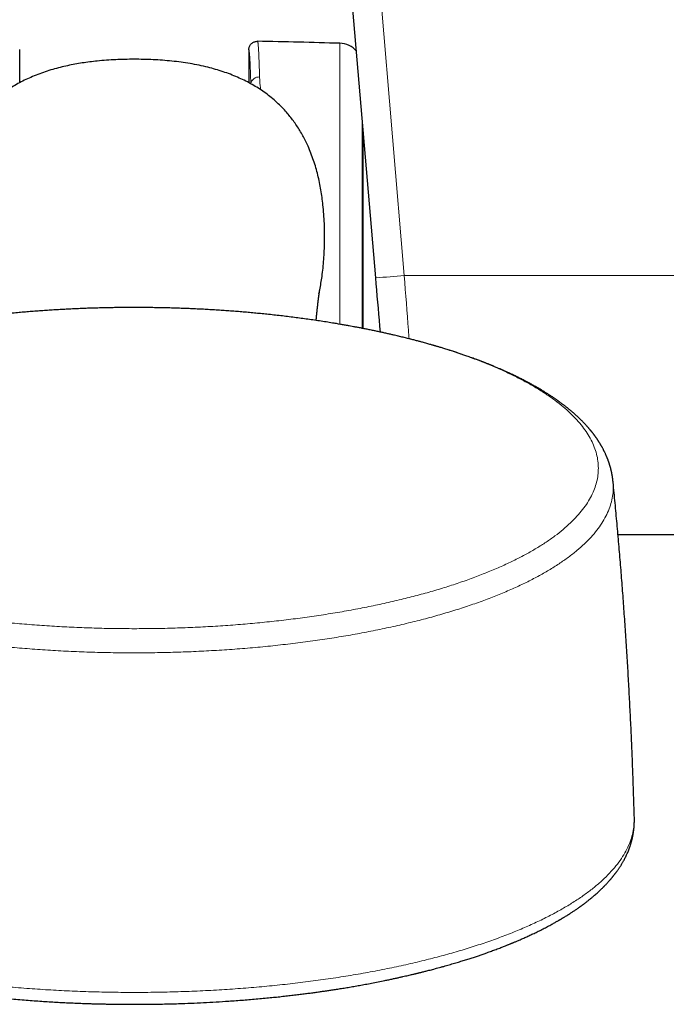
# Model space of a CAD drawing. Header units: millimetres. Extents: x 8 to 976, y 12 to 975.
# Tile 4 of 256: x 360 to 406, y 30 to 99. Entities that reach past the tile are written whole.
import ezdxf

# ---------------------------------------------------------------- set-up
doc = ezdxf.new("R2010")
doc.units = ezdxf.units.MM

msp = doc.modelspace()

# ---------------------------------------------------------------- linework, layer by layer
at = {"color": 7, "linetype": 'Continuous', "lineweight": 30}
for p, q in [((385.313, 80.841), (382.361, 115.624)), ((360.442, 94.473), (360.442, 96.792)), ((376.442, 96.767), (376.442, 94.473)), ((384.442, 77.289), (384.442, 91.107)), ((382.848, 77.581), (382.715, 77.604)), ((402.235, 62.889), (412.7, 62.889))]:
    msp.add_line(p, q, dxfattribs=at)
at = {"color": 252, "linetype": 'Continuous', "lineweight": 0}
for p, q in [((384.354, 115.769), (387.306, 80.987)), ((382.81, 77.586), (382.81, 97.226)), ((384.359, 92.083), (384.359, 81.179)), ((384.359, 81.179), (384.359, 77.306)), ((387.306, 80.987), (414.068, 80.987))]:
    msp.add_line(p, q, dxfattribs=at)
at = {"color": 7, "linetype": 'Continuous', "lineweight": 30, "flags": 128}
msp.add_lwpolyline([(385.636, 77.043), (385.601, 77.445), (385.566, 77.864), (385.53, 78.285), (385.494, 78.708), (385.458, 79.133), (385.422, 79.559), (385.386, 79.986), (385.35, 80.413), (385.313, 80.841)], dxfattribs=at)
at = {"color": 252, "linetype": 'Continuous', "lineweight": 0, "flags": 128}
msp.add_lwpolyline([(387.306, 80.987), (387.342, 80.506), (387.379, 80.026), (387.415, 79.547), (387.451, 79.069), (387.487, 78.592), (387.523, 78.117), (387.559, 77.645), (387.594, 77.174), (387.63, 76.707), (387.64, 76.574)], dxfattribs=at)
at = {"color": 7, "linetype": 'Continuous', "lineweight": 30}
for centre, radius, start, end in [((367.712, -402.546), 500, 88.26968, 88.92951), ((382.761, 95.627), 1.6, 40.97105, 88.26968)]:
    msp.add_arc(centre, radius, start, end, dxfattribs=at)
at = {"color": 252, "linetype": 'Continuous', "lineweight": 0}
for centre, radius, start, end in [((377.154, 94.301), 0.573, 85.51235, 170.52957), ((383.243, 122.963), 42.172, 272.81396, 275.52891)]:
    msp.add_arc(centre, radius, start, end, dxfattribs=at)
at = {"color": 7, "linetype": 'Continuous', "lineweight": 30}
for points, knots in [([(376.442, 96.767), (376.444, 96.8), (376.447, 96.867), (376.473, 96.965), (376.514, 97.059), (376.571, 97.143), (376.641, 97.217), (376.722, 97.277), (376.812, 97.324), (376.914, 97.356), (376.996, 97.367), (377.044, 97.367), (377.053, 97.367)], [0, 0, 0, 0, 0.104587, 0.212215, 0.316808, 0.424429, 0.529031, 0.63666, 0.741273, 0.84892, 0.971943, 1, 1, 1, 1]), ([(368.442, 96.109), (368.226, 96.108), (367.794, 96.105), (367.146, 96.082), (366.5, 96.044), (365.896, 95.992), (365.333, 95.927), (364.812, 95.854), (364.294, 95.767), (363.78, 95.664), (363.264, 95.543), (362.747, 95.403), (362.227, 95.242), (361.715, 95.058), (361.226, 94.858), (360.761, 94.643), (360.321, 94.414), (359.925, 94.184), (359.573, 93.958), (359.262, 93.74), (358.959, 93.51), (358.664, 93.265), (358.378, 93.005), (358.1, 92.73), (357.834, 92.441), (357.579, 92.139), (357.335, 91.824), (357.105, 91.498), (356.89, 91.162), (356.689, 90.817), (356.502, 90.463), (356.328, 90.099), (356.167, 89.725), (356.018, 89.341), (355.882, 88.952), (355.75, 88.525), (355.624, 88.059), (355.508, 87.553), (355.41, 87.044), (355.329, 86.531), (355.258, 85.968), (355.201, 85.354), (355.161, 84.689), (355.143, 84.023), (355.144, 83.381), (355.16, 82.763), (355.193, 82.169), (355.243, 81.577), (355.308, 81.023), (355.386, 80.507), (355.461, 80.085), (355.518, 79.825), (355.541, 79.723)], [0, 0, 0, 0, 0.025792, 0.051597, 0.0774, 0.103187, 0.124253, 0.145336, 0.166423, 0.187502, 0.208565, 0.230515, 0.252465, 0.274563, 0.296659, 0.316795, 0.33694, 0.357074, 0.372499, 0.387936, 0.403372, 0.418796, 0.434614, 0.45044, 0.466258, 0.482351, 0.498452, 0.514545, 0.530598, 0.546666, 0.562735, 0.578791, 0.595267, 0.611756, 0.628245, 0.644724, 0.665374, 0.686044, 0.706726, 0.727408, 0.748067, 0.77457, 0.801088, 0.827609, 0.854115, 0.87778, 0.901456, 0.925129, 0.948791, 0.968112, 0.987451, 1, 1, 1, 1]), ([(381.343, 79.723), (381.363, 79.81), (381.417, 80.051), (381.488, 80.45), (381.568, 80.961), (381.635, 81.52), (381.688, 82.124), (381.722, 82.73), (381.74, 83.351), (381.741, 83.986), (381.725, 84.634), (381.688, 85.282), (381.634, 85.889), (381.566, 86.454), (381.485, 86.978), (381.387, 87.499), (381.271, 88.015), (381.134, 88.529), (380.975, 89.038), (380.792, 89.542), (380.602, 89.998), (380.41, 90.407), (380.22, 90.771), (380.016, 91.126), (379.798, 91.469), (379.568, 91.798), (379.325, 92.115), (379.068, 92.422), (378.795, 92.718), (378.509, 93.003), (378.186, 93.295), (377.826, 93.59), (377.426, 93.882), (377.008, 94.155), (376.573, 94.409), (376.123, 94.643), (375.652, 94.861), (375.16, 95.062), (374.646, 95.245), (374.123, 95.408), (373.564, 95.558), (372.971, 95.693), (372.343, 95.812), (371.71, 95.908), (371.068, 95.984), (370.418, 96.042), (369.761, 96.081), (369.102, 96.105), (368.662, 96.108), (368.442, 96.109)], [0, 0, 0, 0, 0.0106882, 0.0295645, 0.0484233, 0.0725773, 0.0967441, 0.1209141, 0.145072, 0.1708934, 0.1967279, 0.2225595, 0.2483773, 0.2694774, 0.2905994, 0.3117224, 0.3328326, 0.3539226, 0.375371, 0.3968309, 0.418277, 0.4347482, 0.4512344, 0.4677181, 0.4841865, 0.5002864, 0.5163943, 0.5324943, 0.5488822, 0.5652781, 0.5816657, 0.6017786, 0.6219067, 0.6420225, 0.6626022, 0.6831944, 0.7037764, 0.7258315, 0.7478876, 0.7701012, 0.7923156, 0.8179684, 0.8436421, 0.8693189, 0.8949761, 0.9212219, 0.9474837, 0.9737493, 1, 1, 1, 1]), ([(381.149, 77.855), (381.15, 77.866), (381.153, 77.89), (381.156, 77.925), (381.16, 77.961), (381.163, 77.999), (381.167, 78.037), (381.171, 78.077), (381.175, 78.117), (381.179, 78.158), (381.183, 78.199), (381.187, 78.241), (381.192, 78.285), (381.196, 78.33), (381.201, 78.374), (381.205, 78.417), (381.21, 78.458), (381.214, 78.497), (381.218, 78.534), (381.222, 78.569), (381.225, 78.602), (381.229, 78.634), (381.232, 78.667), (381.236, 78.699), (381.239, 78.73), (381.243, 78.762), (381.246, 78.792), (381.249, 78.822), (381.252, 78.851), (381.256, 78.879), (381.259, 78.908), (381.262, 78.936), (381.265, 78.965), (381.269, 78.994), (381.273, 79.026), (381.276, 79.059), (381.281, 79.095), (381.285, 79.13), (381.289, 79.167), (381.294, 79.206), (381.299, 79.246), (381.304, 79.285), (381.308, 79.322), (381.313, 79.358), (381.317, 79.39), (381.32, 79.417), (381.323, 79.439), (381.326, 79.46), (381.328, 79.48), (381.331, 79.5), (381.334, 79.52), (381.336, 79.541), (381.339, 79.563), (381.342, 79.585), (381.346, 79.611), (381.349, 79.638), (381.353, 79.667), (381.357, 79.695), (381.361, 79.722), (381.364, 79.745), (381.367, 79.767), (381.37, 79.787), (381.373, 79.806), (381.376, 79.825), (381.378, 79.843), (381.381, 79.859), (381.383, 79.872), (381.385, 79.884), (381.386, 79.896), (381.388, 79.906), (381.39, 79.917), (381.391, 79.927), (381.392, 79.936), (381.394, 79.945), (381.395, 79.953), (381.396, 79.961), (381.397, 79.967), (381.398, 79.973), (381.399, 79.978), (381.4, 79.982), (381.401, 79.987), (381.401, 79.991), (381.402, 79.995), (381.403, 80), (381.403, 80.004), (381.404, 80.007), (381.405, 80.011), (381.405, 80.015), (381.406, 80.018), (381.406, 80.021), (381.407, 80.023), (381.407, 80.024), (381.407, 80.024), (381.407, 80.024)], [0, 0, 0, 0, 0.007645, 0.015354, 0.023444, 0.031914, 0.040764, 0.049995, 0.059431, 0.06916, 0.078855, 0.088478, 0.099839, 0.111098, 0.122253, 0.133267, 0.143905, 0.15413, 0.163942, 0.173341, 0.182327, 0.191131, 0.200167, 0.209443, 0.218408, 0.227577, 0.236667, 0.245544, 0.254208, 0.263165, 0.271943, 0.280923, 0.290171, 0.299684, 0.309465, 0.321335, 0.333452, 0.345698, 0.358073, 0.372973, 0.388018, 0.402983, 0.417828, 0.432554, 0.44711, 0.457173, 0.466938, 0.476403, 0.485569, 0.494437, 0.503269, 0.513987, 0.525038, 0.536422, 0.547974, 0.564478, 0.580984, 0.597357, 0.61347, 0.629363, 0.64286, 0.656723, 0.670944, 0.685171, 0.699213, 0.713071, 0.723879, 0.734687, 0.745493, 0.7563, 0.767005, 0.777423, 0.788431, 0.799094, 0.809463, 0.819611, 0.829539, 0.837185, 0.844695, 0.852215, 0.860128, 0.868455, 0.877196, 0.886351, 0.89592, 0.905857, 0.916051, 0.929781, 0.943941, 0.958425, 0.978156, 0.997826, 1, 1, 1, 1]), ([(368.442, 78.76), (368.275, 78.759), (368.042, 78.759), (367.697, 78.757), (367.404, 78.754), (367.055, 78.749), (366.687, 78.743), (366.301, 78.735), (365.903, 78.725), (365.495, 78.713), (365.079, 78.699), (364.657, 78.682), (364.23, 78.664), (363.799, 78.643), (363.366, 78.62), (362.93, 78.595), (362.492, 78.567), (362.052, 78.537), (361.612, 78.505), (361.17, 78.471), (360.729, 78.434), (360.287, 78.396), (359.845, 78.354), (359.404, 78.311), (358.963, 78.265), (358.523, 78.217), (358.083, 78.166), (357.645, 78.114), (357.208, 78.059), (356.772, 78.002), (356.338, 77.942), (355.905, 77.88), (355.474, 77.816), (355.045, 77.75), (354.618, 77.682), (354.33, 77.634), (354.184, 77.609), (354.179, 77.608)], [0, 0, 0, 0, 0.03409, 0.047756, 0.07047, 0.094048, 0.119344, 0.145755, 0.173038, 0.200999, 0.229501, 0.258442, 0.287743, 0.317344, 0.3472, 0.377272, 0.40753, 0.437948, 0.468507, 0.499189, 0.529978, 0.560863, 0.591832, 0.622876, 0.653985, 0.685154, 0.716376, 0.747643, 0.778952, 0.810297, 0.841674, 0.873079, 0.904508, 0.935958, 0.967426, 0.998909, 1, 1, 1, 1]), ([(382.715, 77.606), (382.613, 77.623), (382.361, 77.666), (381.955, 77.732), (381.497, 77.803), (381.036, 77.872), (380.571, 77.939), (380.103, 78.003), (379.631, 78.065), (379.156, 78.124), (378.678, 78.181), (378.196, 78.235), (377.728, 78.285), (377.273, 78.331), (376.833, 78.374), (376.392, 78.414), (375.95, 78.452), (375.507, 78.487), (375.062, 78.521), (374.617, 78.552), (374.171, 78.581), (373.724, 78.608), (373.276, 78.633), (372.829, 78.656), (372.381, 78.676), (371.934, 78.694), (371.488, 78.71), (371.044, 78.723), (370.604, 78.735), (370.174, 78.744), (369.763, 78.75), (369.405, 78.755), (369.089, 78.757), (368.781, 78.759), (368.562, 78.759), (368.442, 78.76)], [0, 0, 0, 0, 0.022672, 0.056182, 0.089759, 0.123408, 0.157131, 0.190933, 0.224818, 0.25879, 0.292857, 0.327024, 0.3613, 0.392137, 0.422983, 0.453832, 0.484683, 0.515534, 0.546381, 0.577222, 0.608051, 0.638865, 0.669654, 0.70041, 0.731117, 0.761754, 0.792287, 0.822655, 0.852749, 0.882331, 0.910782, 0.936915, 0.955393, 0.975417, 1, 1, 1, 1]), ([(401.888, 66.599), (401.886, 66.621), (401.882, 66.662), (401.875, 66.719), (401.87, 66.766), (401.864, 66.805), (401.86, 66.834), (401.857, 66.857), (401.854, 66.877), (401.851, 66.896), (401.847, 66.926), (401.84, 66.968), (401.831, 67.025), (401.82, 67.088), (401.807, 67.153), (401.795, 67.214), (401.783, 67.271), (401.771, 67.326), (401.757, 67.385), (401.741, 67.451), (401.725, 67.516), (401.709, 67.577), (401.694, 67.628), (401.681, 67.675), (401.667, 67.723), (401.651, 67.775), (401.634, 67.829), (401.617, 67.882), (401.601, 67.931), (401.585, 67.975), (401.571, 68.015), (401.558, 68.052), (401.545, 68.089), (401.529, 68.13), (401.513, 68.174), (401.496, 68.217), (401.481, 68.253), (401.469, 68.283), (401.458, 68.31), (401.446, 68.34), (401.429, 68.379), (401.408, 68.429), (401.383, 68.486), (401.354, 68.549), (401.323, 68.614), (401.294, 68.675), (401.268, 68.728), (401.244, 68.776), (401.218, 68.827), (401.188, 68.884), (401.157, 68.942), (401.128, 68.994), (401.103, 69.039), (401.081, 69.078), (401.06, 69.113), (401.042, 69.144), (401.026, 69.172), (401.009, 69.201), (400.989, 69.233), (400.966, 69.271), (400.942, 69.311), (400.917, 69.35), (400.894, 69.386), (400.873, 69.418), (400.853, 69.449), (400.832, 69.481), (400.809, 69.516), (400.783, 69.554), (400.754, 69.596), (400.725, 69.638), (400.697, 69.678), (400.672, 69.713), (400.65, 69.744), (400.629, 69.774), (400.605, 69.806), (400.577, 69.844), (400.546, 69.885), (400.515, 69.927), (400.484, 69.966), (400.456, 70.002), (400.431, 70.034), (400.406, 70.065), (400.381, 70.097), (400.352, 70.133), (400.319, 70.173), (400.281, 70.218), (400.243, 70.263), (400.207, 70.305), (400.177, 70.34), (400.15, 70.371), (400.124, 70.401), (400.097, 70.432), (400.061, 70.472), (400.015, 70.523), (399.957, 70.586), (399.893, 70.654), (399.823, 70.728), (399.753, 70.799), (399.689, 70.864), (399.635, 70.917), (399.589, 70.962), (399.549, 71.002), (399.507, 71.041), (399.461, 71.085), (399.407, 71.136), (399.345, 71.193), (399.276, 71.255), (399.203, 71.321), (399.128, 71.387), (399.053, 71.452), (398.978, 71.515), (398.902, 71.579), (398.826, 71.642), (398.748, 71.706), (398.666, 71.771), (398.58, 71.839), (398.497, 71.903), (398.422, 71.96), (398.355, 72.011), (398.291, 72.059), (398.232, 72.102), (398.179, 72.141), (398.133, 72.174), (398.088, 72.206), (398.04, 72.24), (397.984, 72.28), (397.921, 72.325), (397.851, 72.373), (397.781, 72.421), (397.715, 72.466), (397.655, 72.506), (397.597, 72.544), (397.533, 72.586), (397.458, 72.636), (397.373, 72.691), (397.284, 72.747), (397.196, 72.802), (397.11, 72.856), (396.981, 72.935), (396.808, 73.04), (396.588, 73.168), (396.364, 73.296), (396.169, 73.404), (396.004, 73.493), (395.873, 73.563), (395.739, 73.633), (395.608, 73.701), (395.484, 73.764), (395.363, 73.825), (395.242, 73.885), (395.119, 73.945), (394.993, 74.006), (394.863, 74.068), (394.732, 74.13), (394.606, 74.189), (394.468, 74.252), (394.313, 74.322), (394.133, 74.402), (393.939, 74.486), (393.765, 74.561), (393.616, 74.624), (393.499, 74.672), (393.384, 74.72), (393.27, 74.766), (393.16, 74.811), (393.063, 74.849), (392.983, 74.881), (392.917, 74.907), (392.855, 74.931), (392.791, 74.956), (392.71, 74.987), (392.611, 75.026), (392.493, 75.07), (392.298, 75.144), (392.024, 75.244), (391.703, 75.359), (391.404, 75.463), (391.128, 75.557), (390.837, 75.653), (390.532, 75.752), (390.276, 75.832), (390.077, 75.894), (389.946, 75.934), (389.825, 75.971), (389.718, 76.003), (389.626, 76.03), (389.549, 76.053), (389.486, 76.071), (389.438, 76.085), (389.397, 76.097), (389.356, 76.109), (389.296, 76.127), (389.21, 76.151), (389.093, 76.185), (388.957, 76.223), (388.805, 76.266), (388.622, 76.316), (388.408, 76.374), (388.161, 76.44), (387.894, 76.51), (387.608, 76.583), (387.302, 76.659), (386.975, 76.739), (386.67, 76.811), (386.391, 76.876), (386.144, 76.932), (385.886, 76.989), (385.62, 77.047), (385.351, 77.105), (385.072, 77.163), (384.791, 77.221), (384.51, 77.277), (384.248, 77.328), (384.003, 77.375), (383.776, 77.417), (383.567, 77.456), (383.377, 77.49), (383.208, 77.521), (383.059, 77.547), (382.931, 77.569), (382.852, 77.583), (382.816, 77.589)], [0, 0, 0, 0, 0.003691, 0.006878, 0.009561, 0.011686, 0.013336, 0.014514, 0.015536, 0.016615, 0.017748, 0.02064, 0.023763, 0.027578, 0.031482, 0.035047, 0.038261, 0.041436, 0.044926, 0.048804, 0.053109, 0.056731, 0.059797, 0.062402, 0.065299, 0.06863, 0.072089, 0.075282, 0.078399, 0.081223, 0.083652, 0.085951, 0.088178, 0.090784, 0.093755, 0.096559, 0.098917, 0.100828, 0.102348, 0.103927, 0.106719, 0.109894, 0.113596, 0.117908, 0.122274, 0.126578, 0.129965, 0.132772, 0.136195, 0.140247, 0.144221, 0.147959, 0.150829, 0.153513, 0.155914, 0.158025, 0.159846, 0.161672, 0.163996, 0.166569, 0.169488, 0.172247, 0.174752, 0.177003, 0.179033, 0.181226, 0.183696, 0.186441, 0.189463, 0.192611, 0.195356, 0.198012, 0.200041, 0.201931, 0.204439, 0.207058, 0.210126, 0.213239, 0.216105, 0.218724, 0.221095, 0.223138, 0.22542, 0.228067, 0.231077, 0.234327, 0.238027, 0.241143, 0.243673, 0.245835, 0.248052, 0.250336, 0.2527, 0.257007, 0.261843, 0.267006, 0.272538, 0.278625, 0.283402, 0.287485, 0.290869, 0.293855, 0.296683, 0.300132, 0.304045, 0.308565, 0.313538, 0.318893, 0.324169, 0.329236, 0.334327, 0.339474, 0.34459, 0.349645, 0.354927, 0.360616, 0.366272, 0.370594, 0.374809, 0.378863, 0.382508, 0.385713, 0.388478, 0.390911, 0.393767, 0.397177, 0.400961, 0.405071, 0.409382, 0.413242, 0.41666, 0.41975, 0.423108, 0.427567, 0.432505, 0.437481, 0.442313, 0.447002, 0.45156, 0.463396, 0.474777, 0.486166, 0.498011, 0.504356, 0.510855, 0.517509, 0.523984, 0.529916, 0.535457, 0.541302, 0.547, 0.55289, 0.55891, 0.565028, 0.57082, 0.576156, 0.583734, 0.591591, 0.600051, 0.609289, 0.614346, 0.61933, 0.624236, 0.629063, 0.633802, 0.638072, 0.641206, 0.643861, 0.646229, 0.648877, 0.651842, 0.656205, 0.661098, 0.666178, 0.679968, 0.694026, 0.704285, 0.714959, 0.726073, 0.737625, 0.749615, 0.754823, 0.759791, 0.764231, 0.768144, 0.77153, 0.774389, 0.776603, 0.778348, 0.779679, 0.781106, 0.782758, 0.786266, 0.790491, 0.795431, 0.800983, 0.80692, 0.815044, 0.823784, 0.833141, 0.843114, 0.853704, 0.864909, 0.876731, 0.884787, 0.893106, 0.901687, 0.910532, 0.919583, 0.928307, 0.937995, 0.94704, 0.955443, 0.963204, 0.970462, 0.977052, 0.982974, 0.988229, 0.992817, 0.996741, 1, 1, 1, 1]), ([(403.376, 43.093), (403.362, 43.56), (403.335, 44.51), (403.286, 45.944), (403.231, 47.392), (403.169, 48.841), (403.101, 50.289), (403.027, 51.736), (402.946, 53.183), (402.859, 54.63), (402.765, 56.076), (402.665, 57.521), (402.559, 58.965), (402.446, 60.409), (402.327, 61.852), (402.201, 63.295), (402.069, 64.736), (401.965, 65.839), (401.902, 66.461), (401.888, 66.604)], [0, 0, 0, 0, 0.0594963, 0.1210132, 0.182527, 0.2440365, 0.3055424, 0.3670438, 0.4285408, 0.4900333, 0.5515208, 0.6130034, 0.6744809, 0.735953, 0.7974191, 0.8588798, 0.9203343, 0.9817827, 1, 1, 1, 1]), ([(333.508, 43.091), (333.508, 43.057), (333.506, 42.99), (333.506, 42.903), (333.507, 42.833), (333.508, 42.769), (333.51, 42.716), (333.512, 42.671), (333.513, 42.632), (333.516, 42.592), (333.518, 42.545), (333.523, 42.485), (333.528, 42.418), (333.534, 42.354), (333.54, 42.298), (333.546, 42.243), (333.554, 42.182), (333.563, 42.119), (333.573, 42.048), (333.585, 41.977), (333.599, 41.896), (333.616, 41.805), (333.638, 41.701), (333.662, 41.598), (333.685, 41.503), (333.709, 41.415), (333.731, 41.338), (333.75, 41.274), (333.767, 41.221), (333.784, 41.165), (333.805, 41.103), (333.828, 41.035), (333.853, 40.967), (333.876, 40.904), (333.896, 40.852), (333.915, 40.804), (333.934, 40.756), (333.956, 40.704), (333.98, 40.648), (334.005, 40.592), (334.028, 40.54), (334.049, 40.495), (334.068, 40.453), (334.089, 40.41), (334.112, 40.362), (334.138, 40.31), (334.164, 40.259), (334.189, 40.21), (334.212, 40.168), (334.232, 40.13), (334.253, 40.093), (334.275, 40.052), (334.302, 40.005), (334.33, 39.956), (334.358, 39.908), (334.384, 39.865), (334.406, 39.828), (334.427, 39.795), (334.447, 39.762), (334.47, 39.726), (334.498, 39.682), (334.53, 39.633), (334.564, 39.581), (334.597, 39.532), (334.628, 39.487), (334.659, 39.443), (334.691, 39.396), (334.742, 39.325), (334.81, 39.233), (334.892, 39.125), (334.974, 39.022), (335.056, 38.921), (335.14, 38.82), (335.212, 38.736), (335.273, 38.668), (335.319, 38.616), (335.366, 38.564), (335.414, 38.512), (335.462, 38.461), (335.508, 38.412), (335.547, 38.372), (335.578, 38.339), (335.607, 38.31), (335.638, 38.279), (335.673, 38.243), (335.713, 38.204), (335.755, 38.162), (335.801, 38.117), (335.85, 38.07), (335.904, 38.019), (335.958, 37.968), (336.012, 37.919), (336.062, 37.872), (336.107, 37.832), (336.145, 37.798), (336.176, 37.77), (336.205, 37.745), (336.237, 37.717), (336.275, 37.683), (336.322, 37.643), (336.376, 37.598), (336.432, 37.55), (336.49, 37.502), (336.549, 37.453), (336.604, 37.408), (336.652, 37.37), (336.69, 37.34), (336.722, 37.313), (336.756, 37.287), (336.796, 37.256), (336.845, 37.217), (336.903, 37.172), (336.967, 37.124), (337.035, 37.073), (337.104, 37.021), (337.175, 36.969), (337.247, 36.917), (337.319, 36.866), (337.388, 36.816), (337.453, 36.771), (337.513, 36.729), (337.565, 36.693), (337.61, 36.663), (337.647, 36.637), (337.683, 36.613), (337.723, 36.586), (337.781, 36.548), (337.855, 36.499), (337.944, 36.441), (338.037, 36.381), (338.134, 36.319), (338.224, 36.262), (338.304, 36.213), (338.371, 36.172), (338.431, 36.135), (338.485, 36.103), (338.531, 36.075), (338.57, 36.052), (338.606, 36.03), (338.644, 36.008), (338.692, 35.979), (338.752, 35.944), (338.827, 35.901), (338.911, 35.852), (339.003, 35.8), (339.1, 35.746), (339.253, 35.66), (339.468, 35.544), (339.745, 35.398), (340.024, 35.256), (340.294, 35.122), (340.555, 34.996), (340.805, 34.878), (341.017, 34.781), (341.191, 34.702), (341.325, 34.643), (341.448, 34.589), (341.56, 34.54), (341.66, 34.497), (341.748, 34.46), (341.823, 34.428), (341.879, 34.404), (341.92, 34.387), (341.948, 34.376), (341.971, 34.366), (341.997, 34.355), (342.03, 34.341), (342.078, 34.322), (342.139, 34.296), (342.212, 34.267), (342.293, 34.234), (342.377, 34.2), (342.505, 34.149), (342.68, 34.08), (342.898, 33.995), (343.119, 33.911), (343.342, 33.828), (343.572, 33.744), (343.921, 33.619), (344.399, 33.453), (345.018, 33.249), (345.546, 33.084), (345.971, 32.955), (346.278, 32.864), (346.576, 32.779), (346.862, 32.698), (347.129, 32.624), (347.378, 32.557), (347.609, 32.496), (347.8, 32.446), (347.954, 32.406), (348.072, 32.375), (348.183, 32.347), (348.277, 32.324), (348.351, 32.305), (348.407, 32.291), (348.452, 32.28), (348.489, 32.271), (348.529, 32.261), (348.581, 32.248), (348.649, 32.232), (348.739, 32.21), (348.853, 32.182), (348.993, 32.149), (349.15, 32.112), (349.32, 32.072), (349.554, 32.018), (349.855, 31.95), (350.253, 31.863), (350.695, 31.768), (351.184, 31.668), (351.678, 31.57), (352.175, 31.476), (352.675, 31.384), (353.191, 31.294), (353.718, 31.205), (354.249, 31.119), (354.855, 31.026), (355.536, 30.927), (356.292, 30.825), (357.047, 30.729), (357.799, 30.641), (358.548, 30.56), (359.242, 30.491), (359.879, 30.432), (360.456, 30.382), (361.022, 30.337), (361.572, 30.296), (362.106, 30.26), (362.621, 30.228), (363.118, 30.2), (363.597, 30.175), (364.058, 30.153), (364.5, 30.134), (364.924, 30.118), (365.303, 30.106), (365.649, 30.095), (365.975, 30.087), (366.317, 30.079), (366.677, 30.071), (367.054, 30.065), (367.461, 30.06), (367.898, 30.057), (368.366, 30.055), (368.854, 30.056), (369.362, 30.06), (369.889, 30.066), (370.43, 30.075), (370.979, 30.088), (371.637, 30.107), (372.405, 30.134), (373.283, 30.174), (374.166, 30.221), (374.924, 30.269), (375.558, 30.314), (376.066, 30.353), (376.575, 30.395), (377.081, 30.439), (377.573, 30.484), (378.045, 30.531), (378.495, 30.577), (378.925, 30.624), (379.34, 30.671), (379.737, 30.718), (380.118, 30.765), (380.48, 30.811), (380.823, 30.856), (381.146, 30.9), (381.451, 30.943), (381.742, 30.985), (382.034, 31.028), (382.339, 31.074), (382.668, 31.125), (383.02, 31.181), (383.394, 31.243), (383.783, 31.309), (384.185, 31.38), (384.598, 31.455), (385.03, 31.536), (385.479, 31.624), (385.881, 31.705), (386.224, 31.776), (386.495, 31.834), (386.748, 31.888), (386.981, 31.94), (387.196, 31.988), (387.393, 32.033), (387.571, 32.074), (387.727, 32.11), (387.861, 32.142), (387.975, 32.169), (388.076, 32.193), (388.162, 32.214), (388.234, 32.232), (388.298, 32.247), (388.354, 32.261), (388.41, 32.275), (388.468, 32.289), (388.536, 32.306), (388.617, 32.326), (388.71, 32.35), (388.823, 32.378), (388.958, 32.413), (389.116, 32.454), (389.29, 32.5), (389.474, 32.548), (389.665, 32.6), (389.859, 32.653), (390.059, 32.708), (390.256, 32.764), (390.449, 32.819), (390.637, 32.874), (390.82, 32.928), (391.057, 32.998), (391.342, 33.085), (391.671, 33.188), (391.981, 33.288), (392.272, 33.383), (392.547, 33.476), (392.814, 33.568), (393.097, 33.667), (393.401, 33.776), (393.727, 33.897), (393.988, 33.996), (394.184, 34.072), (394.308, 34.121), (394.423, 34.166), (394.525, 34.207), (394.615, 34.243), (394.689, 34.274), (394.749, 34.298), (394.798, 34.318), (394.845, 34.338), (394.897, 34.359), (394.96, 34.386), (395.034, 34.416), (395.121, 34.453), (395.222, 34.496), (395.338, 34.546), (395.464, 34.601), (395.595, 34.659), (395.779, 34.741), (396.015, 34.848), (396.3, 34.982), (396.547, 35.101), (396.755, 35.203), (396.922, 35.287), (397.082, 35.369), (397.239, 35.451), (397.393, 35.532), (397.54, 35.611), (397.672, 35.684), (397.79, 35.749), (397.893, 35.807), (397.978, 35.855), (398.047, 35.895), (398.102, 35.927), (398.144, 35.951), (398.174, 35.969), (398.198, 35.983), (398.225, 35.999), (398.257, 36.018), (398.297, 36.041), (398.341, 36.068), (398.394, 36.099), (398.451, 36.134), (398.53, 36.182), (398.624, 36.24), (398.734, 36.309), (398.839, 36.376), (398.941, 36.441), (399.036, 36.503), (399.127, 36.564), (399.217, 36.624), (399.308, 36.685), (399.401, 36.75), (399.498, 36.818), (399.601, 36.891), (399.707, 36.968), (399.813, 37.046), (399.912, 37.12), (400.004, 37.19), (400.115, 37.277), (400.247, 37.381), (400.399, 37.505), (400.536, 37.62), (400.661, 37.728), (400.776, 37.83), (400.893, 37.937), (400.995, 38.033), (401.081, 38.115), (401.147, 38.18), (401.201, 38.233), (401.244, 38.277), (401.281, 38.314), (401.322, 38.356), (401.375, 38.412), (401.435, 38.475), (401.498, 38.543), (401.553, 38.602), (401.6, 38.655), (401.641, 38.702), (401.677, 38.742), (401.707, 38.778), (401.736, 38.811), (401.767, 38.848), (401.804, 38.892), (401.841, 38.937), (401.878, 38.982), (401.913, 39.026), (401.951, 39.073), (401.988, 39.121), (402.027, 39.171), (402.063, 39.219), (402.098, 39.266), (402.134, 39.314), (402.174, 39.37), (402.221, 39.436), (402.27, 39.507), (402.319, 39.579), (402.364, 39.648), (402.407, 39.714), (402.448, 39.78), (402.491, 39.85), (402.536, 39.924), (402.581, 40.002), (402.632, 40.094), (402.687, 40.196), (402.749, 40.314), (402.807, 40.433), (402.861, 40.551), (402.912, 40.666), (402.964, 40.791), (403.004, 40.894), (403.032, 40.97), (403.047, 41.012), (403.062, 41.053), (403.077, 41.096), (403.093, 41.145), (403.11, 41.197), (403.126, 41.249), (403.141, 41.297), (403.152, 41.336), (403.162, 41.369), (403.171, 41.402), (403.182, 41.441), (403.194, 41.488), (403.207, 41.538), (403.219, 41.587), (403.23, 41.632), (403.24, 41.676), (403.249, 41.717), (403.258, 41.756), (403.265, 41.791), (403.271, 41.824), (403.278, 41.859), (403.286, 41.9), (403.295, 41.951), (403.304, 42.004), (403.311, 42.052), (403.317, 42.09), (403.322, 42.122), (403.326, 42.155), (403.331, 42.192), (403.337, 42.241), (403.344, 42.294), (403.349, 42.348), (403.354, 42.393), (403.357, 42.433), (403.36, 42.468), (403.363, 42.504), (403.365, 42.54), (403.368, 42.579), (403.37, 42.623), (403.373, 42.672), (403.374, 42.718), (403.376, 42.756), (403.376, 42.786), (403.377, 42.812), (403.377, 42.84), (403.378, 42.874), (403.378, 42.916), (403.378, 42.967), (403.377, 43.026), (403.376, 43.068), (403.376, 43.091)], [0, 0, 0, 0, 0.0016707, 0.0032692, 0.004777, 0.0060737, 0.0071456, 0.0079019, 0.0086268, 0.0093578, 0.0102575, 0.0113449, 0.0128957, 0.0141908, 0.0151875, 0.0162323, 0.0175128, 0.0188393, 0.0200938, 0.0218345, 0.0232261, 0.025099, 0.0276088, 0.0297866, 0.0316306, 0.0336595, 0.0355123, 0.0366533, 0.0378147, 0.0390407, 0.0403649, 0.0418805, 0.0435929, 0.0449378, 0.0461062, 0.0471147, 0.0481816, 0.049375, 0.050695, 0.052042, 0.0532324, 0.0542621, 0.0551493, 0.0561261, 0.0572635, 0.058483, 0.0597606, 0.0609028, 0.0619021, 0.0627592, 0.0635981, 0.0645695, 0.065673, 0.0669027, 0.0680813, 0.0691275, 0.0699927, 0.0707476, 0.0715338, 0.0724055, 0.0733628, 0.074693, 0.0759798, 0.0771769, 0.0782841, 0.0793185, 0.0804489, 0.0817187, 0.0845909, 0.0872576, 0.0898374, 0.0923672, 0.0948792, 0.0975041, 0.0988118, 0.1001375, 0.1014739, 0.1028208, 0.1041784, 0.1054597, 0.106568, 0.1073173, 0.1080181, 0.1088323, 0.1097693, 0.1108275, 0.1119353, 0.1130545, 0.1143751, 0.1157112, 0.1170633, 0.1184262, 0.1196802, 0.1207739, 0.1216583, 0.1224002, 0.1230159, 0.1237305, 0.1246155, 0.1257601, 0.1270234, 0.1283133, 0.1296296, 0.1309726, 0.1322779, 0.1333056, 0.134126, 0.1347607, 0.1354596, 0.1362929, 0.1373815, 0.1386376, 0.1400279, 0.1414462, 0.142884, 0.1443416, 0.1458188, 0.1473156, 0.1486734, 0.1500091, 0.1511957, 0.1522235, 0.1530923, 0.153791, 0.1544098, 0.1551773, 0.1561101, 0.1576988, 0.1593836, 0.1611243, 0.1629211, 0.1647738, 0.1661076, 0.1673285, 0.1684167, 0.1693725, 0.170196, 0.1708758, 0.1714489, 0.1721055, 0.1728914, 0.1739957, 0.1752832, 0.1767541, 0.1783736, 0.1800156, 0.1816678, 0.1861454, 0.1906864, 0.1951274, 0.1994163, 0.2033515, 0.2071496, 0.2108111, 0.2129048, 0.2148998, 0.216711, 0.2183373, 0.2197786, 0.2210349, 0.2221064, 0.2229929, 0.2234555, 0.223845, 0.2241615, 0.2244599, 0.2249163, 0.2255875, 0.2264515, 0.227506, 0.2286461, 0.2298134, 0.231008, 0.2339319, 0.2370072, 0.2398811, 0.2428659, 0.2458907, 0.2489412, 0.2565374, 0.2642889, 0.2721954, 0.2759765, 0.2796774, 0.2832023, 0.2865515, 0.2897249, 0.2925283, 0.2951786, 0.297676, 0.299076, 0.300423, 0.3017102, 0.3028334, 0.3035881, 0.3042148, 0.3047136, 0.3050852, 0.3054544, 0.306068, 0.3068295, 0.3077389, 0.3090682, 0.3106237, 0.3124033, 0.3142891, 0.3162127, 0.3201005, 0.3241334, 0.3291237, 0.3343196, 0.339721, 0.3447173, 0.3498774, 0.3552012, 0.3605985, 0.3659563, 0.3712744, 0.3787865, 0.3862179, 0.3935685, 0.4008385, 0.4080281, 0.4151374, 0.420667, 0.4261438, 0.4314805, 0.4366383, 0.4416172, 0.4464173, 0.4510387, 0.4554814, 0.4597455, 0.463831, 0.4677381, 0.4714666, 0.4743197, 0.4773094, 0.4804567, 0.4837616, 0.4872241, 0.4908443, 0.4949492, 0.4992395, 0.5037152, 0.508376, 0.5132218, 0.5182271, 0.5232763, 0.5283553, 0.5363969, 0.5445124, 0.5527021, 0.560966, 0.5657114, 0.570481, 0.5752749, 0.5800917, 0.5848115, 0.5892788, 0.5935793, 0.5977131, 0.60168, 0.6055561, 0.6092584, 0.612787, 0.6161419, 0.6193232, 0.6223308, 0.6251808, 0.6279776, 0.6310239, 0.6343199, 0.6378654, 0.6416607, 0.6457057, 0.6497485, 0.6540133, 0.6585005, 0.66321, 0.6681419, 0.6712394, 0.6741495, 0.6768686, 0.6793968, 0.6817338, 0.6838798, 0.6858347, 0.6875985, 0.6890193, 0.6902861, 0.6913987, 0.692357, 0.6931612, 0.6938244, 0.6944851, 0.695061, 0.6956858, 0.6964472, 0.6973528, 0.6984025, 0.6995964, 0.7011887, 0.7029813, 0.7049743, 0.7071677, 0.7092955, 0.7115832, 0.7139477, 0.7162674, 0.7185413, 0.7207694, 0.7229517, 0.7250881, 0.729306, 0.7333328, 0.7371686, 0.7408134, 0.7442671, 0.7476125, 0.7510411, 0.7552231, 0.7595332, 0.7639714, 0.7657501, 0.7674927, 0.769072, 0.7704826, 0.7717249, 0.7727987, 0.7735848, 0.7742471, 0.7748439, 0.7755761, 0.7764606, 0.7774976, 0.7786869, 0.7801712, 0.78184, 0.7836903, 0.7856163, 0.7875658, 0.7917775, 0.7960939, 0.8005147, 0.8031688, 0.8058526, 0.8084293, 0.8108456, 0.8135129, 0.8159528, 0.8181651, 0.8201499, 0.8219069, 0.8234438, 0.8245239, 0.8254742, 0.8262946, 0.8267172, 0.8270947, 0.8275174, 0.8281481, 0.8288047, 0.8295966, 0.8305238, 0.8315864, 0.8326975, 0.8347694, 0.8366942, 0.8387418, 0.8406097, 0.8424019, 0.8441344, 0.8458465, 0.8476025, 0.8494092, 0.8513363, 0.8534044, 0.8556138, 0.8578386, 0.8599229, 0.8618663, 0.8636934, 0.867082, 0.8704809, 0.8738356, 0.876495, 0.8792301, 0.8820615, 0.885047, 0.8868608, 0.8885812, 0.8901686, 0.8910424, 0.8919886, 0.8930935, 0.894357, 0.8962978, 0.8980394, 0.8995817, 0.9009264, 0.9021156, 0.9031672, 0.9040325, 0.904802, 0.9057166, 0.906834, 0.9081414, 0.909166, 0.9102665, 0.911443, 0.9126928, 0.9138779, 0.9152129, 0.916306, 0.9173472, 0.9188244, 0.9204457, 0.9222305, 0.9240403, 0.9257368, 0.9272822, 0.9288416, 0.930533, 0.9323357, 0.9342086, 0.936113, 0.9388407, 0.9414832, 0.9444605, 0.9471241, 0.9496649, 0.9524024, 0.9556324, 0.9566512, 0.9575545, 0.9584154, 0.9593838, 0.9604637, 0.961633, 0.9628441, 0.9638966, 0.964777, 0.9654173, 0.9660601, 0.9669052, 0.9679544, 0.9690783, 0.9701236, 0.9710899, 0.9719773, 0.9728939, 0.9737205, 0.97446, 0.9751122, 0.9757705, 0.9766257, 0.9776947, 0.9788972, 0.9799444, 0.9806517, 0.9812447, 0.9818736, 0.9826394, 0.983542, 0.9847831, 0.9858535, 0.9867487, 0.9874874, 0.9881945, 0.9888716, 0.9895856, 0.9902957, 0.9911436, 0.9921294, 0.9931165, 0.9937849, 0.9943452, 0.9947974, 0.9952676, 0.995903, 0.9966879, 0.9976323, 0.9987363, 1, 1, 1, 1])]:
    msp.add_open_spline(points, degree=3, knots=knots, dxfattribs=at)
at = {"color": 252, "linetype": 'Continuous', "lineweight": 0}
for points, knots in [([(377.053, 97.367), (377.057, 97.364), (377.063, 97.36), (377.074, 97.325), (377.084, 97.269), (377.094, 97.189), (377.104, 97.087), (377.113, 96.973), (377.121, 96.855), (377.129, 96.737), (377.136, 96.608), (377.144, 96.449), (377.153, 96.257), (377.162, 96.024), (377.171, 95.77), (377.181, 95.493), (377.19, 95.195), (377.196, 94.98), (377.199, 94.872)], [0, 0, 0, 0, 0.066218, 0.132459, 0.198677, 0.265739, 0.332826, 0.399888, 0.448853, 0.497819, 0.546934, 0.596048, 0.66293, 0.729836, 0.796718, 0.864471, 0.932248, 1, 1, 1, 1]), ([(376.586, 94.397), (376.583, 94.499), (376.577, 94.714), (376.568, 95.013), (376.557, 95.3), (376.548, 95.547), (376.538, 95.759), (376.53, 95.939), (376.521, 96.103), (376.512, 96.248), (376.503, 96.38), (376.493, 96.496), (376.483, 96.594), (376.473, 96.671), (376.463, 96.726), (376.452, 96.761), (376.445, 96.765), (376.442, 96.767)], [0, 0, 0, 0, 0.067179, 0.14159, 0.216001, 0.290348, 0.351547, 0.412799, 0.474069, 0.535322, 0.59652, 0.663331, 0.730164, 0.796974, 0.864641, 0.932333, 1, 1, 1, 1]), ([(377.199, 94.872), (377.203, 94.771), (377.211, 94.567), (377.237, 94.266), (377.267, 94.062), (377.28, 93.972)], [0, 0, 0, 0, 0.3583277, 0.7168154, 1, 1, 1, 1]), ([(354.063, 77.585), (353.859, 77.551), (353.227, 77.445), (352.198, 77.246), (350.978, 76.99), (349.801, 76.716), (348.666, 76.428), (347.574, 76.124), (346.522, 75.804), (345.504, 75.466), (344.524, 75.112), (343.584, 74.741), (342.692, 74.355), (341.85, 73.957), (341.064, 73.548), (340.335, 73.131), (339.663, 72.706), (339.044, 72.271), (338.477, 71.824), (337.963, 71.367), (337.505, 70.899), (337.107, 70.425), (336.77, 69.946), (336.496, 69.464), (336.283, 68.982), (336.132, 68.5), (336.042, 68.016), (336.011, 67.529), (336.042, 67.038), (336.136, 66.546), (336.293, 66.055), (336.512, 65.567), (336.79, 65.086), (337.128, 64.613), (337.521, 64.147), (337.972, 63.688), (338.483, 63.234), (339.054, 62.785), (339.686, 62.342), (340.373, 61.909), (341.114, 61.488), (341.904, 61.08), (342.739, 60.687), (343.617, 60.31), (344.541, 59.945), (345.516, 59.593), (346.54, 59.254), (347.613, 58.928), (348.726, 58.62), (349.877, 58.328), (351.058, 58.056), (352.264, 57.804), (353.492, 57.571), (354.749, 57.357), (356.039, 57.161), (357.361, 56.983), (358.711, 56.825), (360.081, 56.687), (361.467, 56.57), (362.858, 56.475), (364.251, 56.402), (365.644, 56.35), (367.042, 56.317), (367.975, 56.313), (368.442, 56.311)], [0, 0, 0, 0, 0.007839, 0.024239, 0.040638, 0.057037, 0.073144, 0.08925, 0.105357, 0.121463, 0.137863, 0.154262, 0.170661, 0.187061, 0.20346, 0.219567, 0.235673, 0.25178, 0.267886, 0.284285, 0.300685, 0.317084, 0.333484, 0.349883, 0.365989, 0.382096, 0.398202, 0.414309, 0.430708, 0.447108, 0.463507, 0.479906, 0.496306, 0.512412, 0.528519, 0.544625, 0.560732, 0.577131, 0.59353, 0.60993, 0.626329, 0.642728, 0.658835, 0.674941, 0.691048, 0.707154, 0.723554, 0.739953, 0.756352, 0.772752, 0.789151, 0.805258, 0.821364, 0.837471, 0.853577, 0.869977, 0.886376, 0.902775, 0.919175, 0.935574, 0.95168, 0.967787, 0.983893, 1, 1, 1, 1]), ([(368.442, 56.311), (368.917, 56.313), (369.868, 56.317), (371.291, 56.351), (372.709, 56.405), (374.118, 56.481), (375.508, 56.577), (376.877, 56.694), (378.221, 56.83), (379.547, 56.986), (380.861, 57.163), (382.158, 57.361), (383.437, 57.579), (384.687, 57.817), (385.905, 58.074), (387.083, 58.347), (388.218, 58.636), (389.31, 58.94), (390.362, 59.26), (391.38, 59.597), (392.36, 59.952), (393.3, 60.323), (394.192, 60.708), (395.034, 61.107), (395.82, 61.515), (396.549, 61.932), (397.221, 62.358), (397.84, 62.793), (398.407, 63.239), (398.921, 63.697), (399.379, 64.164), (399.777, 64.638), (400.114, 65.118), (400.388, 65.599), (400.601, 66.081), (400.752, 66.563), (400.842, 67.047), (400.873, 67.535), (400.842, 68.025), (400.748, 68.518), (400.591, 69.008), (400.372, 69.496), (400.094, 69.977), (399.757, 70.451), (399.363, 70.916), (398.912, 71.375), (398.401, 71.83), (397.83, 72.279), (397.198, 72.721), (396.511, 73.154), (395.77, 73.576), (394.98, 73.983), (394.145, 74.376), (393.267, 74.754), (392.343, 75.118), (391.368, 75.471), (390.344, 75.81), (389.271, 76.135), (388.158, 76.444), (387.006, 76.735), (385.827, 77.007), (384.62, 77.259), (383.628, 77.45), (383.028, 77.551), (382.848, 77.581)], [0, 0, 0, 0, 0.016405, 0.03281, 0.049215, 0.06562, 0.082025, 0.098137, 0.114249, 0.130361, 0.146473, 0.162878, 0.179283, 0.195688, 0.212093, 0.228498, 0.24461, 0.260722, 0.276834, 0.292946, 0.309351, 0.325756, 0.342161, 0.358566, 0.374971, 0.391083, 0.407195, 0.423307, 0.43942, 0.455824, 0.472229, 0.488634, 0.50504, 0.521444, 0.537556, 0.553669, 0.569781, 0.585893, 0.602298, 0.618703, 0.635108, 0.651513, 0.667918, 0.68403, 0.700142, 0.716254, 0.732366, 0.748771, 0.765176, 0.781581, 0.797986, 0.814391, 0.830503, 0.846615, 0.862727, 0.878839, 0.895244, 0.911649, 0.928054, 0.944459, 0.960864, 0.976976, 0.993088, 1, 1, 1, 1]), ([(368.442, 54.622), (367.951, 54.625), (366.97, 54.629), (365.501, 54.664), (364.038, 54.719), (362.583, 54.798), (361.148, 54.897), (359.735, 55.018), (358.348, 55.158), (356.979, 55.319), (355.623, 55.502), (354.283, 55.706), (352.963, 55.932), (351.673, 56.177), (350.416, 56.442), (349.2, 56.724), (348.028, 57.022), (346.901, 57.336), (345.815, 57.666), (344.764, 58.014), (343.752, 58.38), (342.782, 58.764), (341.862, 59.161), (340.993, 59.573), (340.181, 59.994), (339.429, 60.425), (338.735, 60.864), (338.096, 61.313), (337.51, 61.774), (336.98, 62.246), (336.508, 62.729), (336.097, 63.218), (335.749, 63.713), (335.465, 64.21), (335.246, 64.708), (335.09, 65.205), (334.998, 65.705), (334.963, 66.171), (334.99, 66.47), (335.001, 66.603)], [0, 0, 0, 0, 0.0274, 0.0548, 0.0822, 0.1096, 0.137, 0.163911, 0.190822, 0.217733, 0.244644, 0.272044, 0.299444, 0.326844, 0.354244, 0.381644, 0.408555, 0.435466, 0.462377, 0.489288, 0.516688, 0.544088, 0.571488, 0.598888, 0.626288, 0.653199, 0.68011, 0.707021, 0.733932, 0.761332, 0.788732, 0.816132, 0.843532, 0.870932, 0.897843, 0.924754, 0.951665, 0.978576, 1, 1, 1, 1]), ([(401.883, 66.603), (401.895, 66.47), (401.921, 66.168), (401.885, 65.695), (401.79, 65.187), (401.628, 64.681), (401.402, 64.177), (401.114, 63.68), (400.766, 63.192), (400.36, 62.711), (399.895, 62.237), (399.367, 61.768), (398.777, 61.305), (398.126, 60.848), (397.416, 60.401), (396.651, 59.966), (395.836, 59.545), (394.974, 59.14), (394.068, 58.75), (393.114, 58.374), (392.107, 58.01), (391.05, 57.66), (389.943, 57.324), (388.794, 57.006), (387.605, 56.705), (386.387, 56.424), (385.142, 56.163), (383.874, 55.923), (382.577, 55.702), (381.245, 55.5), (379.881, 55.316), (378.486, 55.152), (377.073, 55.01), (375.642, 54.89), (374.206, 54.792), (372.768, 54.716), (371.331, 54.662), (369.888, 54.629), (368.924, 54.624), (368.442, 54.622)], [0, 0, 0, 0, 0.021424, 0.048824, 0.076224, 0.103625, 0.131025, 0.158425, 0.185336, 0.212247, 0.239157, 0.266068, 0.293468, 0.320868, 0.348268, 0.375669, 0.403069, 0.429979, 0.45689, 0.483801, 0.510712, 0.538112, 0.565512, 0.592912, 0.620312, 0.647713, 0.674624, 0.701534, 0.728445, 0.755356, 0.782756, 0.810156, 0.837556, 0.864956, 0.892357, 0.919267, 0.946178, 0.973089, 1, 1, 1, 1]), ([(333.514, 43.092), (333.511, 43.054), (333.496, 42.839), (333.533, 42.446), (333.63, 41.916), (333.8, 41.387), (334.035, 40.861), (334.335, 40.343), (334.699, 39.833), (335.122, 39.331), (335.609, 38.837), (336.159, 38.347), (336.775, 37.863), (337.455, 37.386), (338.196, 36.92), (338.995, 36.465), (339.845, 36.026), (340.745, 35.603), (341.691, 35.196), (342.687, 34.803), (343.738, 34.424), (344.841, 34.058), (345.998, 33.708), (347.197, 33.375), (348.437, 33.061), (349.709, 32.768), (351.009, 32.496), (352.333, 32.245), (353.687, 32.014), (355.077, 31.803), (356.501, 31.611), (357.957, 31.441), (359.433, 31.292), (360.926, 31.166), (362.425, 31.064), (363.926, 30.985), (365.427, 30.929), (366.933, 30.894), (367.939, 30.889), (368.442, 30.887)], [0, 0, 0, 0, 0.005981, 0.033813, 0.061646, 0.089478, 0.117311, 0.145143, 0.172479, 0.199814, 0.22715, 0.254485, 0.282318, 0.31015, 0.337983, 0.365815, 0.393648, 0.420984, 0.448319, 0.475655, 0.50299, 0.530823, 0.558655, 0.586488, 0.61432, 0.642153, 0.669488, 0.696824, 0.724159, 0.751495, 0.779328, 0.80716, 0.834993, 0.862825, 0.890658, 0.917993, 0.945329, 0.972664, 1, 1, 1, 1]), ([(368.442, 30.887), (368.954, 30.889), (369.979, 30.894), (371.512, 30.93), (373.04, 30.988), (374.558, 31.07), (376.056, 31.174), (377.531, 31.3), (378.98, 31.446), (380.409, 31.615), (381.824, 31.805), (383.222, 32.018), (384.6, 32.254), (385.947, 32.51), (387.26, 32.787), (388.529, 33.081), (389.752, 33.392), (390.928, 33.72), (392.062, 34.065), (393.159, 34.428), (394.216, 34.81), (395.228, 35.21), (396.189, 35.625), (397.096, 36.055), (397.943, 36.495), (398.729, 36.945), (399.454, 37.403), (400.12, 37.872), (400.732, 38.353), (401.285, 38.845), (401.778, 39.349), (402.207, 39.86), (402.571, 40.377), (402.866, 40.896), (403.095, 41.415), (403.259, 41.935), (403.352, 42.456), (403.388, 42.842), (403.373, 43.054), (403.37, 43.092)], [0, 0, 0, 0, 0.027832, 0.055665, 0.083498, 0.11133, 0.139163, 0.166498, 0.193834, 0.221169, 0.248505, 0.276337, 0.30417, 0.332002, 0.359835, 0.387667, 0.415003, 0.442339, 0.469674, 0.49701, 0.524842, 0.552675, 0.580507, 0.60834, 0.636172, 0.663508, 0.690843, 0.718179, 0.745515, 0.773347, 0.80118, 0.829012, 0.856845, 0.884677, 0.912013, 0.939348, 0.966684, 0.994019, 1, 1, 1, 1])]:
    msp.add_open_spline(points, degree=3, knots=knots, dxfattribs=at)

doc.saveas('drawing.dxf')
